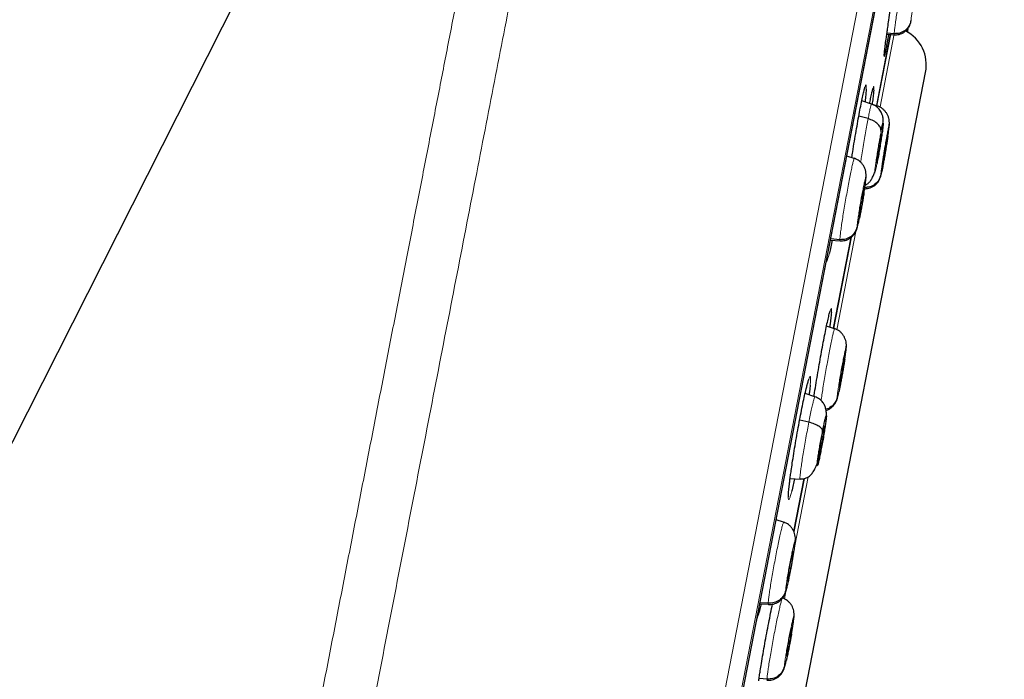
# Model space of a CAD drawing. Header units: millimetres. Extents: x 8 to 2385, y 12 to 2606.
# Tile 153 of 156: x 1646 to 1676, y 1867 to 1887. Entities that reach past the tile are written whole.
import ezdxf

# ---------------------------------------------------------------- set-up
doc = ezdxf.new("R2010")
doc.units = ezdxf.units.MM

msp = doc.modelspace()

# ---------------------------------------------------------------- linework, layer by layer
at = {"color": 7, "linetype": 'Continuous', "lineweight": 30}
for p, q in [((1663.694, 1909.305), (1630.677, 1844.01)), ((1658.607, 1817.304), (1676.066, 1907.123)), ((1672.7, 1886.659), (1672.276, 1884.479)), ((1672.278, 1884.486), (1672.7, 1886.66)), ((1672.585, 1886.661), (1672.807, 1886.646)), ((1672.806, 1886.676), (1672.589, 1886.692)), ((1672.808, 1886.652), (1672.805, 1886.646)), ((1664.682, 1838.766), (1673.766, 1885.496)), ((1672.121, 1884.533), (1671.821, 1884.63)), ((1672.301, 1884.471), (1672.064, 1884.547)), ((1672.3, 1884.465), (1672.303, 1884.471)), ((1672.017, 1884.09), (1671.732, 1884.169)), ((1672.658, 1883.873), (1672.661, 1883.918)), ((1672.606, 1883.58), (1672.606, 1883.568)), ((1671.593, 1882.879), (1671.368, 1882.952)), ((1671.592, 1882.873), (1671.596, 1882.879)), ((1672.307, 1882.902), (1672.286, 1882.905)), ((1671.949, 1882.282), (1671.955, 1882.357)), ((1671.893, 1881.989), (1671.894, 1881.978)), ((1670.871, 1880.395), (1671.165, 1880.374)), ((1671.157, 1880.406), (1670.877, 1880.427)), ((1670.96, 1877.708), (1671.498, 1880.477)), ((1671.499, 1880.482), (1670.961, 1877.713)), ((1671.166, 1880.38), (1671.162, 1880.375)), ((1670.993, 1877.697), (1670.75, 1877.776)), ((1670.992, 1877.691), (1670.996, 1877.697)), ((1671.348, 1877.1), (1671.353, 1877.168)), ((1671.291, 1876.807), (1671.292, 1876.795)), ((1670.396, 1875.624), (1670.097, 1875.721)), ((1670.213, 1874.849), (1669.933, 1874.917)), ((1670.582, 1873.997), (1670.561, 1873.964)), ((1670.593, 1874.116), (1670.562, 1874.121)), ((1669.642, 1873.14), (1669.946, 1873.119)), ((1670.072, 1873.139), (1669.757, 1871.519)), ((1669.757, 1871.522), (1670.071, 1873.137)), ((1669.444, 1871.806), (1669.216, 1871.88)), ((1669.22, 1871.902), (1669.217, 1871.879)), ((1669.443, 1871.8), (1669.448, 1871.806)), ((1669.795, 1871.21), (1669.803, 1871.298)), ((1669.734, 1870.918), (1669.736, 1870.906)), ((1668.719, 1869.325), (1668.983, 1869.307)), ((1668.977, 1869.339), (1668.725, 1869.357)), ((1668.988, 1869.313), (1668.983, 1869.307)), ((1669.756, 1868.903), (1669.763, 1868.981)), ((1669.696, 1868.611), (1669.697, 1868.599)), ((1668.939, 1867.032), (1668.698, 1867.049))]:
    msp.add_line(p, q, dxfattribs=at)
at = {"color": 252, "linetype": 'Continuous', "lineweight": 0}
for p, q in [((1657.837, 1816.19), (1675.769, 1908.444)), ((1676.162, 1907.895), (1658.406, 1816.552)), ((1658.599, 1817.27), (1676.072, 1907.158)), ((1672.381, 1884.449), (1672.813, 1886.67)), ((1671.062, 1877.665), (1671.644, 1880.657)), ((1669.785, 1871.09), (1670.192, 1873.188)), ((1669.47, 1869.471), (1669.514, 1869.698))]:
    msp.add_line(p, q, dxfattribs=at)
at = {"color": 7, "linetype": 'Continuous', "lineweight": 30}
msp.add_arc((1672.608, 1885.721), 1.18, 349, 62.3104, dxfattribs=at)
at = {"color": 252, "linetype": 'Continuous', "lineweight": 0}
for points, knots in [([(1665.578, 1910.611), (1665.574, 1910.588), (1665.565, 1910.544), (1665.495, 1910.183), (1665.383, 1909.608), (1665.226, 1908.802), (1665.027, 1907.775), (1664.785, 1906.529), (1664.501, 1905.071), (1664.178, 1903.41), (1663.817, 1901.552), (1663.42, 1899.508), (1662.988, 1897.287), (1662.524, 1894.9), (1662.031, 1892.361), (1661.51, 1889.681), (1660.964, 1886.873), (1660.396, 1883.953), (1659.809, 1880.934), (1659.206, 1877.832), (1658.59, 1874.661), (1657.964, 1871.439), (1657.331, 1868.182), (1656.694, 1864.904), (1656.056, 1861.624), (1655.421, 1858.358), (1654.792, 1855.121), (1654.172, 1851.93), (1653.563, 1848.801), (1652.97, 1845.75), (1652.395, 1842.791), (1651.841, 1839.941), (1651.311, 1837.213), (1650.807, 1834.62), (1650.332, 1832.177), (1649.888, 1829.894), (1649.478, 1827.784), (1649.104, 1825.857), (1648.766, 1824.122), (1648.469, 1822.592), (1648.209, 1821.256), (1648.072, 1820.548), (1648.003, 1820.194)], [0, 0, 0, 0, 0.025, 0.05, 0.075, 0.1, 0.125, 0.15, 0.175, 0.2, 0.225, 0.25, 0.275, 0.3, 0.325, 0.35, 0.375, 0.4, 0.425, 0.45, 0.475, 0.5, 0.525, 0.55, 0.575, 0.6, 0.625, 0.65, 0.675, 0.7, 0.725, 0.75, 0.775, 0.8, 0.825, 0.85, 0.875, 0.9, 0.925, 0.95, 0.975, 1, 1, 1, 1]), ([(1646.546, 1821.084), (1646.584, 1821.28), (1646.661, 1821.673), (1646.792, 1822.347), (1646.934, 1823.078), (1647.089, 1823.874), (1647.254, 1824.726), (1647.43, 1825.632), (1647.616, 1826.589), (1647.813, 1827.602), (1648.022, 1828.676), (1648.242, 1829.811), (1648.474, 1831.006), (1648.716, 1832.252), (1648.968, 1833.547), (1649.228, 1834.882), (1649.494, 1836.253), (1649.767, 1837.658), (1650.048, 1839.102), (1650.338, 1840.592), (1650.636, 1842.127), (1650.943, 1843.706), (1651.256, 1845.317), (1651.575, 1846.958), (1651.897, 1848.616), (1652.223, 1850.289), (1652.55, 1851.974), (1652.881, 1853.678), (1653.218, 1855.409), (1653.559, 1857.165), (1653.905, 1858.943), (1654.252, 1860.729), (1654.6, 1862.521), (1654.947, 1864.304), (1655.291, 1866.076), (1655.633, 1867.833), (1655.973, 1869.583), (1656.313, 1871.334), (1656.653, 1873.082), (1656.992, 1874.825), (1657.327, 1876.551), (1657.659, 1878.256), (1657.984, 1879.929), (1658.303, 1881.567), (1658.614, 1883.169), (1658.92, 1884.743), (1659.222, 1886.296), (1659.519, 1887.825), (1659.811, 1889.327), (1660.095, 1890.789), (1660.371, 1892.21), (1660.637, 1893.579), (1660.893, 1894.894), (1661.138, 1896.155), (1661.374, 1897.368), (1661.601, 1898.538), (1661.82, 1899.663), (1662.029, 1900.739), (1662.227, 1901.759), (1662.414, 1902.719), (1662.588, 1903.614), (1662.749, 1904.443), (1662.898, 1905.206), (1663.034, 1905.907), (1663.158, 1906.547), (1663.271, 1907.125), (1663.37, 1907.639), (1663.457, 1908.086), (1663.531, 1908.464), (1663.591, 1908.772), (1663.637, 1909.01), (1663.67, 1909.179), (1663.69, 1909.285), (1663.693, 1909.298), (1663.694, 1909.305)], [0, 0, 0, 0, 0.013945, 0.02789, 0.041835, 0.055781, 0.069728, 0.083426, 0.097126, 0.110826, 0.124528, 0.138481, 0.152437, 0.166395, 0.180356, 0.194319, 0.208035, 0.221754, 0.235476, 0.249202, 0.263181, 0.277165, 0.291153, 0.305146, 0.319147, 0.332905, 0.346672, 0.360448, 0.374234, 0.388281, 0.402337, 0.416398, 0.430461, 0.444524, 0.458331, 0.472132, 0.485923, 0.499702, 0.513718, 0.527724, 0.541722, 0.555714, 0.569704, 0.583443, 0.597184, 0.610928, 0.624677, 0.638684, 0.652696, 0.666713, 0.680732, 0.694752, 0.708523, 0.722296, 0.73607, 0.749845, 0.763872, 0.777899, 0.791927, 0.805955, 0.819984, 0.833763, 0.847543, 0.861323, 0.875104, 0.88909, 0.903078, 0.917066, 0.931055, 0.945045, 0.958784, 0.972523, 0.986262, 1, 1, 1, 1]), ([(1672.806, 1886.676), (1672.808, 1886.699), (1672.813, 1886.745), (1672.83, 1886.873), (1672.853, 1887.036), (1672.882, 1887.233), (1672.916, 1887.456), (1672.953, 1887.695), (1672.992, 1887.943), (1673.032, 1888.188), (1673.071, 1888.424), (1673.107, 1888.637), (1673.131, 1888.779), (1673.141, 1888.836), (1673.143, 1888.844)], [0, 0, 0, 0, 0.089755, 0.179388, 0.269059, 0.358699, 0.448328, 0.537881, 0.62739, 0.717015, 0.806638, 0.89614, 0.985692, 1, 1, 1, 1]), ([(1673.32, 1887.074), (1673.322, 1887.094), (1673.327, 1887.134), (1673.343, 1887.254), (1673.366, 1887.409), (1673.394, 1887.593), (1673.425, 1887.792), (1673.457, 1887.992), (1673.488, 1888.18), (1673.516, 1888.344), (1673.539, 1888.472), (1673.555, 1888.554), (1673.563, 1888.59), (1673.562, 1888.57), (1673.561, 1888.559)], [0, 0, 0, 0, 0.083333, 0.166663, 0.249999, 0.333334, 0.416669, 0.499998, 0.58333, 0.666662, 0.749996, 0.83333, 0.916664, 1, 1, 1, 1]), ([(1673.331, 1887.102), (1673.328, 1887.087), (1673.322, 1887.058), (1673.318, 1887.047), (1673.319, 1887.065), (1673.32, 1887.074)], [0, 0, 0, 0, 0.3332143, 0.666193, 1, 1, 1, 1]), ([(1672.805, 1886.646), (1672.805, 1886.645), (1672.802, 1886.637), (1672.804, 1886.658), (1672.806, 1886.676)], [0, 0, 0, 0, 0.1304304, 1, 1, 1, 1]), ([(1672.518, 1886.013), (1672.514, 1886), (1672.506, 1885.972), (1672.503, 1885.978), (1672.505, 1886.008), (1672.506, 1886.013)], [0, 0, 0, 0, 0.428508, 0.901118, 1, 1, 1, 1]), ([(1671.901, 1884.982), (1671.905, 1884.999), (1671.92, 1885.058), (1671.938, 1885.105), (1671.954, 1885.124), (1671.961, 1885.089), (1671.958, 1885.022), (1671.957, 1884.989)], [0, 0, 0, 0, 0.0903403, 0.3176211, 0.5449033, 0.772451, 1, 1, 1, 1]), ([(1672.15, 1884.96), (1672.152, 1884.968), (1672.163, 1885.016), (1672.176, 1885.057), (1672.189, 1885.076), (1672.192, 1885.043), (1672.188, 1884.982), (1672.186, 1884.954)], [0, 0, 0, 0, 0.045518, 0.29358, 0.541643, 0.789873, 1, 1, 1, 1]), ([(1672.017, 1884.09), (1672.029, 1884.15), (1672.052, 1884.27), (1672.081, 1884.402), (1672.103, 1884.491), (1672.117, 1884.534), (1672.119, 1884.529), (1672.12, 1884.527)], [0, 0, 0, 0, 0.224268, 0.448227, 0.672284, 0.896262, 1, 1, 1, 1]), ([(1672.291, 1884.439), (1672.292, 1884.445), (1672.297, 1884.464), (1672.299, 1884.464), (1672.3, 1884.465)], [0, 0, 0, 0, 0.364559, 1, 1, 1, 1]), ([(1671.787, 1882.764), (1671.796, 1882.82), (1671.816, 1882.95), (1671.853, 1883.175), (1671.895, 1883.422), (1671.937, 1883.664), (1671.979, 1883.893), (1672.004, 1884.025), (1672.017, 1884.09)], [0, 0, 0, 0, 0.128628, 0.30283, 0.477054, 0.65134, 0.82555, 1, 1, 1, 1]), ([(1672.404, 1882.39), (1672.406, 1882.41), (1672.409, 1882.451), (1672.425, 1882.571), (1672.447, 1882.726), (1672.476, 1882.91), (1672.508, 1883.108), (1672.541, 1883.308), (1672.574, 1883.496), (1672.604, 1883.66), (1672.629, 1883.787), (1672.647, 1883.869), (1672.658, 1883.904), (1672.658, 1883.883), (1672.658, 1883.873)], [0, 0, 0, 0, 0.0833342, 0.1666656, 0.2499983, 0.3333292, 0.4166647, 0.5, 0.5833325, 0.6666633, 0.7499996, 0.833335, 0.9166656, 1, 1, 1, 1]), ([(1672.658, 1883.873), (1672.657, 1883.859), (1672.655, 1883.832), (1672.645, 1883.753), (1672.632, 1883.662), (1672.621, 1883.589), (1672.617, 1883.556)], [0, 0, 0, 0, 0.263657, 0.526413, 0.789075, 1, 1, 1, 1]), ([(1672.281, 1882.7), (1672.271, 1882.652), (1672.252, 1882.557), (1672.231, 1882.468), (1672.218, 1882.425), (1672.213, 1882.435), (1672.218, 1882.497), (1672.231, 1882.606), (1672.252, 1882.754), (1672.279, 1882.933), (1672.311, 1883.13), (1672.345, 1883.33), (1672.379, 1883.524), (1672.4, 1883.631), (1672.41, 1883.685)], [0, 0, 0, 0, 0.083336, 0.16667, 0.250005, 0.333339, 0.416673, 0.500003, 0.583336, 0.666668, 0.750003, 0.833337, 0.916667, 1, 1, 1, 1]), ([(1671.157, 1880.406), (1671.158, 1880.429), (1671.16, 1880.476), (1671.175, 1880.604), (1671.196, 1880.768), (1671.225, 1880.965), (1671.26, 1881.187), (1671.299, 1881.426), (1671.342, 1881.673), (1671.385, 1881.918), (1671.429, 1882.152), (1671.471, 1882.367), (1671.509, 1882.552), (1671.542, 1882.703), (1671.568, 1882.809), (1671.585, 1882.867), (1671.59, 1882.872), (1671.592, 1882.873)], [0, 0, 0, 0, 0.0691037, 0.1381167, 0.2071587, 0.2761757, 0.3451846, 0.4141344, 0.483049, 0.5520548, 0.6210591, 0.6899706, 0.7589194, 0.8279282, 0.896945, 0.965988, 1, 1, 1, 1]), ([(1672.434, 1882.484), (1672.429, 1882.46), (1672.419, 1882.412), (1672.409, 1882.375), (1672.403, 1882.362), (1672.403, 1882.381), (1672.404, 1882.39)], [0, 0, 0, 0, 0.249882, 0.4998364, 0.7496125, 1, 1, 1, 1]), ([(1671.68, 1880.802), (1671.681, 1880.822), (1671.684, 1880.863), (1671.699, 1880.983), (1671.721, 1881.138), (1671.75, 1881.322), (1671.783, 1881.52), (1671.818, 1881.72), (1671.854, 1881.908), (1671.886, 1882.071), (1671.914, 1882.197), (1671.934, 1882.279), (1671.947, 1882.313), (1671.949, 1882.293), (1671.949, 1882.282)], [0, 0, 0, 0, 0.083335, 0.166666, 0.249999, 0.333329, 0.416664, 0.500001, 0.583335, 0.666673, 0.750003, 0.833335, 0.916665, 1, 1, 1, 1]), ([(1671.949, 1882.282), (1671.948, 1882.268), (1671.947, 1882.24), (1671.938, 1882.162), (1671.925, 1882.063), (1671.909, 1881.951), (1671.896, 1881.867), (1671.89, 1881.828)], [0, 0, 0, 0, 0.206956, 0.413213, 0.619396, 0.82536, 1, 1, 1, 1]), ([(1671.753, 1881.063), (1671.749, 1881.044), (1671.741, 1881.005), (1671.731, 1880.956), (1671.723, 1880.92), (1671.712, 1880.874), (1671.7, 1880.824), (1671.688, 1880.786), (1671.681, 1880.774), (1671.68, 1880.793), (1671.68, 1880.802)], [0, 0, 0, 0, 0.087507, 0.184, 0.253017, 0.301243, 0.475846, 0.650504, 0.82504, 1, 1, 1, 1]), ([(1671.162, 1880.375), (1671.161, 1880.374), (1671.156, 1880.366), (1671.157, 1880.388), (1671.157, 1880.406)], [0, 0, 0, 0, 0.140414, 1, 1, 1, 1]), ([(1670.836, 1879.999), (1670.823, 1879.952), (1670.798, 1879.855), (1670.769, 1879.773), (1670.751, 1879.735), (1670.745, 1879.742), (1670.744, 1879.744)], [0, 0, 0, 0, 0.299201, 0.615995, 0.93323, 1, 1, 1, 1]), ([(1670.845, 1878.184), (1670.849, 1878.199), (1670.864, 1878.256), (1670.881, 1878.302), (1670.896, 1878.321), (1670.903, 1878.285), (1670.899, 1878.218), (1670.897, 1878.185)], [0, 0, 0, 0, 0.082437, 0.311719, 0.541002, 0.770501, 1, 1, 1, 1]), ([(1670.585, 1875.504), (1670.588, 1875.532), (1670.599, 1875.613), (1670.625, 1875.783), (1670.66, 1876.004), (1670.7, 1876.243), (1670.743, 1876.49), (1670.787, 1876.735), (1670.831, 1876.969), (1670.872, 1877.184), (1670.91, 1877.369), (1670.943, 1877.52), (1670.969, 1877.626), (1670.986, 1877.685), (1670.99, 1877.689), (1670.992, 1877.691)], [0, 0, 0, 0, 0.0441902, 0.1273991, 0.2105981, 0.293726, 0.3768112, 0.4600064, 0.5432, 0.6262821, 0.7094089, 0.7926079, 0.8758166, 0.9590565, 1, 1, 1, 1]), ([(1671.077, 1875.62), (1671.078, 1875.64), (1671.081, 1875.681), (1671.097, 1875.801), (1671.12, 1875.956), (1671.149, 1876.139), (1671.183, 1876.338), (1671.219, 1876.537), (1671.254, 1876.725), (1671.286, 1876.888), (1671.314, 1877.015), (1671.334, 1877.096), (1671.347, 1877.131), (1671.347, 1877.11), (1671.348, 1877.1)], [0, 0, 0, 0, 0.083335, 0.166666, 0.249999, 0.333329, 0.416664, 0.500001, 0.583335, 0.666673, 0.750003, 0.833335, 0.916665, 1, 1, 1, 1]), ([(1671.348, 1877.1), (1671.347, 1877.086), (1671.345, 1877.058), (1671.336, 1876.98), (1671.322, 1876.882), (1671.31, 1876.8), (1671.304, 1876.76)], [0, 0, 0, 0, 0.250747, 0.500647, 0.750455, 1, 1, 1, 1]), ([(1670.162, 1875.99), (1670.166, 1876.005), (1670.184, 1876.077), (1670.209, 1876.16), (1670.237, 1876.232), (1670.256, 1876.248), (1670.265, 1876.21), (1670.265, 1876.126), (1670.257, 1876.029), (1670.253, 1875.981)], [0, 0, 0, 0, 0.042019, 0.202596, 0.363355, 0.524115, 0.685084, 0.846053, 1, 1, 1, 1]), ([(1671.125, 1875.77), (1671.122, 1875.758), (1671.118, 1875.738), (1671.108, 1875.693), (1671.096, 1875.642), (1671.084, 1875.604), (1671.077, 1875.592), (1671.077, 1875.611), (1671.077, 1875.62)], [0, 0, 0, 0, 0.082801, 0.142053, 0.356433, 0.570881, 0.785179, 1, 1, 1, 1]), ([(1670.213, 1874.849), (1670.228, 1874.924), (1670.257, 1875.072), (1670.297, 1875.262), (1670.333, 1875.419), (1670.362, 1875.537), (1670.383, 1875.605), (1670.394, 1875.632), (1670.396, 1875.623), (1670.396, 1875.623)], [0, 0, 0, 0, 0.165762, 0.331296, 0.496903, 0.662451, 0.827977, 0.993365, 1, 1, 1, 1]), ([(1669.946, 1873.119), (1669.946, 1873.119), (1669.942, 1873.111), (1669.941, 1873.14), (1669.944, 1873.208), (1669.956, 1873.324), (1669.976, 1873.479), (1670.005, 1873.669), (1670.039, 1873.887), (1670.079, 1874.123), (1670.123, 1874.369), (1670.168, 1874.616), (1670.198, 1874.772), (1670.213, 1874.849)], [0, 0, 0, 0, 0.0002467, 0.1001015, 0.2000874, 0.3000731, 0.3999271, 0.4998342, 0.5998257, 0.6998302, 0.7998699, 0.8998662, 1, 1, 1, 1]), ([(1669.691, 1872.751), (1669.679, 1872.704), (1669.653, 1872.608), (1669.624, 1872.524), (1669.602, 1872.487), (1669.589, 1872.503), (1669.586, 1872.573), (1669.592, 1872.694), (1669.608, 1872.86), (1669.625, 1873.006), (1669.634, 1873.079)], [0, 0, 0, 0, 0.118655, 0.24438, 0.370262, 0.496144, 0.622182, 0.74822, 0.874342, 1, 1, 1, 1]), ([(1668.977, 1869.339), (1668.978, 1869.362), (1668.98, 1869.408), (1668.995, 1869.537), (1669.018, 1869.7), (1669.048, 1869.897), (1669.085, 1870.119), (1669.127, 1870.357), (1669.172, 1870.604), (1669.219, 1870.848), (1669.266, 1871.082), (1669.31, 1871.296), (1669.351, 1871.481), (1669.387, 1871.63), (1669.416, 1871.736), (1669.435, 1871.794), (1669.441, 1871.799), (1669.443, 1871.8)], [0, 0, 0, 0, 0.069097, 0.138105, 0.207141, 0.276152, 0.345155, 0.414098, 0.483005, 0.552004, 0.621003, 0.68991, 0.758853, 0.827855, 0.896866, 0.965903, 1, 1, 1, 1]), ([(1669.507, 1869.733), (1669.508, 1869.754), (1669.51, 1869.794), (1669.526, 1869.915), (1669.549, 1870.069), (1669.58, 1870.253), (1669.615, 1870.451), (1669.653, 1870.65), (1669.691, 1870.837), (1669.726, 1870.999), (1669.756, 1871.126), (1669.778, 1871.207), (1669.793, 1871.241), (1669.794, 1871.22), (1669.795, 1871.21)], [0, 0, 0, 0, 0.0833349, 0.166666, 0.2499983, 0.3333278, 0.4166662, 0.5, 0.5833368, 0.6666714, 0.7500015, 0.833334, 0.9166651, 1, 1, 1, 1]), ([(1669.795, 1871.21), (1669.795, 1871.199), (1669.794, 1871.18), (1669.787, 1871.115), (1669.774, 1871.013), (1669.752, 1870.868), (1669.728, 1870.722), (1669.704, 1870.587), (1669.685, 1870.485), (1669.672, 1870.414), (1669.663, 1870.369), (1669.656, 1870.33), (1669.65, 1870.3), (1669.643, 1870.264), (1669.632, 1870.21), (1669.618, 1870.138), (1669.601, 1870.058), (1669.588, 1869.997), (1669.577, 1869.95), (1669.57, 1869.917), (1669.562, 1869.885), (1669.555, 1869.853), (1669.543, 1869.807), (1669.529, 1869.756), (1669.516, 1869.718), (1669.508, 1869.705), (1669.507, 1869.724), (1669.507, 1869.733)], [0, 0, 0, 0, 0.048265, 0.09413, 0.17897, 0.25491, 0.321886, 0.379916, 0.428926, 0.450071, 0.46898, 0.485657, 0.500099, 0.507914, 0.532229, 0.571658, 0.606329, 0.647636, 0.66601, 0.685431, 0.705899, 0.727421, 0.750009, 0.81137, 0.873477, 0.936289, 1, 1, 1, 1]), ([(1668.939, 1867.032), (1668.94, 1867.055), (1668.943, 1867.101), (1668.959, 1867.229), (1668.982, 1867.393), (1669.013, 1867.589), (1669.05, 1867.811), (1669.092, 1868.05), (1669.138, 1868.296), (1669.185, 1868.54), (1669.231, 1868.774), (1669.275, 1868.988), (1669.316, 1869.173), (1669.351, 1869.323), (1669.379, 1869.428), (1669.398, 1869.487), (1669.403, 1869.491), (1669.405, 1869.493)], [0, 0, 0, 0, 0.069101, 0.138113, 0.207154, 0.276168, 0.345175, 0.414122, 0.483033, 0.552036, 0.621039, 0.68995, 0.758897, 0.827904, 0.896919, 0.965959, 1, 1, 1, 1]), ([(1668.983, 1869.307), (1668.982, 1869.306), (1668.977, 1869.299), (1668.977, 1869.32), (1668.977, 1869.339)], [0, 0, 0, 0, 0.141778, 1, 1, 1, 1]), ([(1668.673, 1868.981), (1668.658, 1868.929), (1668.638, 1868.858), (1668.623, 1868.82), (1668.619, 1868.811)], [0, 0, 0, 0, 0.740056, 1, 1, 1, 1]), ([(1669.468, 1867.426), (1669.47, 1867.447), (1669.472, 1867.487), (1669.489, 1867.607), (1669.513, 1867.762), (1669.544, 1867.945), (1669.579, 1868.143), (1669.617, 1868.342), (1669.655, 1868.53), (1669.689, 1868.692), (1669.719, 1868.818), (1669.741, 1868.9), (1669.755, 1868.934), (1669.756, 1868.913), (1669.756, 1868.903)], [0, 0, 0, 0, 0.083335, 0.166666, 0.249998, 0.333328, 0.416666, 0.5, 0.583337, 0.666672, 0.750002, 0.833334, 0.916665, 1, 1, 1, 1]), ([(1669.756, 1868.903), (1669.756, 1868.892), (1669.755, 1868.873), (1669.748, 1868.808), (1669.734, 1868.706), (1669.711, 1868.562), (1669.693, 1868.457), (1669.685, 1868.409)], [0, 0, 0, 0, 0.150217, 0.2929637, 0.5570146, 0.7933753, 1, 1, 1, 1]), ([(1669.529, 1867.612), (1669.527, 1867.601), (1669.522, 1867.578), (1669.514, 1867.547), (1669.503, 1867.5), (1669.489, 1867.449), (1669.477, 1867.411), (1669.469, 1867.398), (1669.468, 1867.417), (1669.468, 1867.426)], [0, 0, 0, 0, 0.065092, 0.133539, 0.20538, 0.400658, 0.598148, 0.797724, 1, 1, 1, 1]), ([(1668.944, 1867), (1668.943, 1866.999), (1668.938, 1866.992), (1668.938, 1867.013), (1668.939, 1867.032)], [0, 0, 0, 0, 0.140115, 1, 1, 1, 1])]:
    msp.add_open_spline(points, degree=3, knots=knots, dxfattribs=at)
at = {"color": 7, "linetype": 'Continuous', "lineweight": 30}
for points, knots in [([(1672.614, 1886.867), (1672.624, 1886.941), (1672.648, 1887.107), (1672.689, 1887.39), (1672.736, 1887.704), (1672.785, 1888.023), (1672.834, 1888.336), (1672.878, 1888.616), (1672.904, 1888.776), (1672.915, 1888.846)], [0, 0, 0, 0, 0.122883, 0.275052, 0.427221, 0.5794, 0.731578, 0.883674, 1, 1, 1, 1]), ([(1672.506, 1886.013), (1672.507, 1886.029), (1672.509, 1886.065), (1672.522, 1886.182), (1672.543, 1886.35), (1672.567, 1886.533), (1672.591, 1886.709), (1672.606, 1886.814), (1672.614, 1886.867)], [0, 0, 0, 0, 0.1585533, 0.3590392, 0.5596905, 0.7603426, 0.8801713, 1, 1, 1, 1]), ([(1672.805, 1886.642), (1672.83, 1886.641), (1672.882, 1886.64), (1672.962, 1886.654), (1673.044, 1886.683), (1673.122, 1886.728), (1673.182, 1886.782), (1673.224, 1886.832), (1673.251, 1886.871), (1673.274, 1886.91), (1673.299, 1886.965), (1673.314, 1887.019), (1673.323, 1887.059), (1673.328, 1887.084), (1673.328, 1887.087)], [0, 0, 0, 0, 0.085083, 0.172066, 0.264842, 0.368465, 0.476653, 0.529304, 0.581172, 0.634448, 0.69274, 0.840807, 0.976053, 1, 1, 1, 1]), ([(1673.32, 1887.074), (1673.304, 1887.017), (1673.272, 1886.903), (1673.149, 1886.769), (1672.988, 1886.682), (1672.866, 1886.678), (1672.806, 1886.676)], [0, 0, 0, 0, 0.250809, 0.50051, 0.749577, 1, 1, 1, 1]), ([(1673.222, 1886.728), (1673.226, 1886.761), (1673.232, 1886.8), (1673.23, 1886.836), (1673.23, 1886.841)], [0, 0, 0, 0, 0.8693772, 1, 1, 1, 1]), ([(1672.635, 1886.658), (1672.635, 1886.656), (1672.62, 1886.567), (1672.596, 1886.423), (1672.562, 1886.234), (1672.537, 1886.101), (1672.522, 1886.027), (1672.518, 1886.015), (1672.518, 1886.013)], [0, 0, 0, 0, 0.005404, 0.248485, 0.491565, 0.734453, 0.977341, 1, 1, 1, 1]), ([(1672.507, 1886.023), (1672.507, 1886.023), (1672.507, 1886.023), (1672.507, 1886.028), (1672.507, 1886.03)], [0, 0, 0, 0, 0.65505, 1, 1, 1, 1]), ([(1671.897, 1884.966), (1671.901, 1884.981), (1671.909, 1885.009), (1671.917, 1885.034), (1671.922, 1885.047), (1671.921, 1885.046), (1671.921, 1885.046)], [0, 0, 0, 0, 0.32652, 0.643872, 0.902683, 1, 1, 1, 1]), ([(1671.521, 1882.903), (1671.53, 1882.963), (1671.555, 1883.126), (1671.599, 1883.401), (1671.652, 1883.714), (1671.704, 1884.014), (1671.754, 1884.292), (1671.802, 1884.539), (1671.845, 1884.749), (1671.879, 1884.9), (1671.895, 1884.959), (1671.901, 1884.982)], [0, 0, 0, 0, 0.070821, 0.193233, 0.315645, 0.437895, 0.560146, 0.682267, 0.804389, 0.92647, 1, 1, 1, 1]), ([(1671.957, 1884.989), (1671.954, 1884.946), (1671.948, 1884.859), (1671.934, 1884.718), (1671.922, 1884.621), (1671.92, 1884.598)], [0, 0, 0, 0, 0.4330859, 0.8661727, 1, 1, 1, 1]), ([(1672.064, 1884.547), (1672.074, 1884.599), (1672.097, 1884.722), (1672.127, 1884.863), (1672.143, 1884.93), (1672.15, 1884.96)], [0, 0, 0, 0, 0.2812657, 0.6769384, 1, 1, 1, 1]), ([(1672.186, 1884.954), (1672.186, 1884.949), (1672.184, 1884.916), (1672.172, 1884.804), (1672.155, 1884.66), (1672.142, 1884.555), (1672.138, 1884.523)], [0, 0, 0, 0, 0.0595315, 0.447717, 0.8359037, 1, 1, 1, 1]), ([(1672.147, 1884.945), (1672.149, 1884.954), (1672.155, 1884.978), (1672.161, 1884.998), (1672.165, 1885.011), (1672.165, 1885.01), (1672.165, 1885.01)], [0, 0, 0, 0, 0.244193, 0.607414, 0.897641, 1, 1, 1, 1]), ([(1672.469, 1883.944), (1672.471, 1883.967), (1672.476, 1884.036), (1672.474, 1884.106), (1672.45, 1884.215), (1672.409, 1884.304), (1672.354, 1884.38), (1672.294, 1884.44), (1672.217, 1884.496), (1672.154, 1884.52), (1672.121, 1884.533)], [0, 0, 0, 0, 0.112259, 0.332251, 0.449961, 0.595046, 0.681194, 0.777228, 0.883468, 1, 1, 1, 1]), ([(1672.663, 1883.917), (1672.664, 1883.95), (1672.665, 1884.014), (1672.648, 1884.103), (1672.619, 1884.185), (1672.575, 1884.263), (1672.521, 1884.333), (1672.456, 1884.393), (1672.384, 1884.443), (1672.33, 1884.464), (1672.304, 1884.474)], [0, 0, 0, 0, 0.142932, 0.284459, 0.417455, 0.539679, 0.655669, 0.769694, 0.884214, 1, 1, 1, 1]), ([(1672.41, 1883.685), (1672.409, 1883.726), (1672.405, 1883.807), (1672.321, 1883.926), (1672.19, 1884.029), (1672.074, 1884.07), (1672.017, 1884.09)], [0, 0, 0, 0, 0.2483861, 0.499439, 0.7505327, 1, 1, 1, 1]), ([(1672.41, 1883.685), (1672.42, 1883.733), (1672.439, 1883.827), (1672.459, 1883.917), (1672.473, 1883.96), (1672.477, 1883.95), (1672.473, 1883.889), (1672.46, 1883.78), (1672.439, 1883.631), (1672.412, 1883.452), (1672.38, 1883.255), (1672.346, 1883.055), (1672.312, 1882.861), (1672.291, 1882.754), (1672.281, 1882.7)], [0, 0, 0, 0, 0.083333, 0.166663, 0.249997, 0.333332, 0.416664, 0.499997, 0.583327, 0.666661, 0.749995, 0.83333, 0.916664, 1, 1, 1, 1]), ([(1672.618, 1883.567), (1672.62, 1883.579), (1672.628, 1883.631), (1672.639, 1883.711), (1672.651, 1883.803), (1672.66, 1883.879), (1672.663, 1883.91), (1672.664, 1883.925)], [0, 0, 0, 0, 0.071633, 0.298957, 0.52937, 0.762869, 1, 1, 1, 1]), ([(1672.384, 1883.483), (1672.388, 1883.504), (1672.396, 1883.547), (1672.41, 1883.608), (1672.419, 1883.639), (1672.422, 1883.638), (1672.422, 1883.621), (1672.418, 1883.586), (1672.412, 1883.535), (1672.404, 1883.472), (1672.393, 1883.399), (1672.38, 1883.316), (1672.361, 1883.201), (1672.341, 1883.082), (1672.321, 1882.973), (1672.312, 1882.926), (1672.307, 1882.902)], [0, 0, 0, 0, 0.062684, 0.125227, 0.250207, 0.312844, 0.375207, 0.437537, 0.500001, 0.562464, 0.624794, 0.687157, 0.749794, 0.874773, 0.937316, 1, 1, 1, 1]), ([(1672.617, 1883.556), (1672.616, 1883.549), (1672.609, 1883.502), (1672.593, 1883.4), (1672.57, 1883.256), (1672.545, 1883.105), (1672.52, 1882.956), (1672.499, 1882.834), (1672.486, 1882.758), (1672.479, 1882.722), (1672.476, 1882.704), (1672.473, 1882.691), (1672.47, 1882.674), (1672.465, 1882.643), (1672.456, 1882.597), (1672.447, 1882.55), (1672.44, 1882.512), (1672.436, 1882.493), (1672.434, 1882.484)], [0, 0, 0, 0, 0.023842, 0.145285, 0.267058, 0.389238, 0.511485, 0.633724, 0.702102, 0.720009, 0.737908, 0.755799, 0.759297, 0.789955, 0.850864, 0.911915, 0.958578, 1, 1, 1, 1]), ([(1672.456, 1882.695), (1672.457, 1882.703), (1672.458, 1882.72), (1672.466, 1882.782), (1672.479, 1882.87), (1672.495, 1882.975), (1672.508, 1883.06), (1672.523, 1883.148), (1672.537, 1883.235), (1672.552, 1883.318), (1672.565, 1883.394), (1672.578, 1883.46), (1672.592, 1883.529), (1672.601, 1883.572), (1672.603, 1883.576), (1672.604, 1883.576)], [0, 0, 0, 0, 0.069127, 0.138105, 0.275936, 0.345005, 0.413771, 0.482504, 0.551385, 0.620261, 0.688984, 0.757742, 0.826808, 0.964639, 1, 1, 1, 1]), ([(1672.606, 1883.568), (1672.605, 1883.56), (1672.604, 1883.543), (1672.596, 1883.481), (1672.583, 1883.393), (1672.567, 1883.288), (1672.554, 1883.203), (1672.54, 1883.116), (1672.525, 1883.028), (1672.51, 1882.945), (1672.497, 1882.869), (1672.484, 1882.804), (1672.47, 1882.732), (1672.464, 1882.707), (1672.46, 1882.69)], [0, 0, 0, 0, 0.071661, 0.143168, 0.286052, 0.357652, 0.428939, 0.500192, 0.571598, 0.642998, 0.71424, 0.785518, 0.857116, 1, 1, 1, 1]), ([(1672.307, 1882.902), (1672.303, 1882.881), (1672.295, 1882.838), (1672.281, 1882.778), (1672.272, 1882.746), (1672.269, 1882.747), (1672.269, 1882.764), (1672.272, 1882.8), (1672.279, 1882.85), (1672.287, 1882.913), (1672.298, 1882.987), (1672.311, 1883.069), (1672.33, 1883.184), (1672.35, 1883.303), (1672.37, 1883.413), (1672.379, 1883.459), (1672.384, 1883.483)], [0, 0, 0, 0, 0.062684, 0.125227, 0.250206, 0.312843, 0.375206, 0.437536, 0.5, 0.562463, 0.624793, 0.687156, 0.749793, 0.874773, 0.937316, 1, 1, 1, 1]), ([(1671.956, 1882.347), (1671.955, 1882.378), (1671.955, 1882.441), (1671.936, 1882.526), (1671.905, 1882.606), (1671.862, 1882.681), (1671.808, 1882.748), (1671.725, 1882.826), (1671.648, 1882.86), (1671.597, 1882.883)], [0, 0, 0, 0, 0.1440181, 0.286137, 0.4191003, 0.541613, 0.657956, 0.7719484, 1, 1, 1, 1]), ([(1672.458, 1882.687), (1672.458, 1882.685), (1672.456, 1882.68), (1672.456, 1882.689), (1672.456, 1882.695)], [0, 0, 0, 0, 0.332482, 1, 1, 1, 1]), ([(1671.891, 1881.836), (1671.895, 1881.863), (1671.906, 1881.931), (1671.921, 1882.033), (1671.936, 1882.138), (1671.947, 1882.23), (1671.954, 1882.308), (1671.956, 1882.342), (1671.956, 1882.359)], [0, 0, 0, 0, 0.1127122, 0.2850059, 0.4595789, 0.6367382, 0.816692, 1, 1, 1, 1]), ([(1671.91, 1881.959), (1671.928, 1881.958), (1671.971, 1881.958), (1672.043, 1881.971), (1672.125, 1881.999), (1672.203, 1882.043), (1672.262, 1882.094), (1672.304, 1882.143), (1672.332, 1882.181), (1672.355, 1882.219), (1672.382, 1882.274), (1672.399, 1882.329), (1672.414, 1882.389), (1672.424, 1882.436), (1672.429, 1882.46)], [0, 0, 0, 0, 0.053908, 0.132649, 0.215811, 0.307782, 0.40373, 0.450598, 0.497097, 0.545417, 0.599, 0.737088, 0.863914, 1, 1, 1, 1]), ([(1672.404, 1882.39), (1672.387, 1882.333), (1672.354, 1882.219), (1672.23, 1882.086), (1672.077, 1882.003), (1671.966, 1881.999), (1671.916, 1881.997)], [0, 0, 0, 0, 0.261295, 0.522304, 0.782794, 1, 1, 1, 1]), ([(1671.926, 1882.066), (1671.949, 1882.078), (1672.005, 1882.106), (1672.07, 1882.171), (1672.13, 1882.257), (1672.179, 1882.358), (1672.205, 1882.436), (1672.217, 1882.474)], [0, 0, 0, 0, 0.14364, 0.341099, 0.554944, 0.784456, 1, 1, 1, 1]), ([(1671.735, 1881.106), (1671.736, 1881.115), (1671.737, 1881.131), (1671.744, 1881.194), (1671.756, 1881.282), (1671.773, 1881.386), (1671.786, 1881.471), (1671.801, 1881.559), (1671.817, 1881.646), (1671.832, 1881.729), (1671.847, 1881.805), (1671.861, 1881.87), (1671.876, 1881.94), (1671.887, 1881.982), (1671.89, 1881.985), (1671.891, 1881.986)], [0, 0, 0, 0, 0.069115, 0.138087, 0.2759, 0.344955, 0.413704, 0.482422, 0.551289, 0.620153, 0.688864, 0.757607, 0.82666, 0.964473, 1, 1, 1, 1]), ([(1671.894, 1881.978), (1671.893, 1881.969), (1671.893, 1881.953), (1671.885, 1881.89), (1671.873, 1881.802), (1671.857, 1881.698), (1671.843, 1881.613), (1671.828, 1881.525), (1671.813, 1881.438), (1671.797, 1881.355), (1671.782, 1881.279), (1671.769, 1881.214), (1671.753, 1881.142), (1671.746, 1881.118), (1671.741, 1881.101)], [0, 0, 0, 0, 0.071662, 0.143174, 0.286064, 0.357662, 0.428944, 0.500193, 0.571597, 0.642997, 0.714239, 0.785514, 0.85711, 1, 1, 1, 1]), ([(1671.89, 1881.828), (1671.889, 1881.821), (1671.881, 1881.77), (1671.863, 1881.663), (1671.838, 1881.514), (1671.811, 1881.365), (1671.789, 1881.243), (1671.774, 1881.168), (1671.767, 1881.132), (1671.763, 1881.114), (1671.761, 1881.102), (1671.759, 1881.092), (1671.757, 1881.081), (1671.755, 1881.071), (1671.753, 1881.063)], [0, 0, 0, 0, 0.027727, 0.211488, 0.395864, 0.580341, 0.764812, 0.867997, 0.895018, 0.922029, 0.949027, 0.950898, 0.964227, 1, 1, 1, 1]), ([(1671.161, 1880.371), (1671.187, 1880.37), (1671.238, 1880.369), (1671.317, 1880.383), (1671.398, 1880.41), (1671.476, 1880.453), (1671.535, 1880.503), (1671.577, 1880.55), (1671.605, 1880.587), (1671.629, 1880.624), (1671.648, 1880.662), (1671.664, 1880.699), (1671.68, 1880.745), (1671.697, 1880.804), (1671.718, 1880.891), (1671.737, 1880.979), (1671.75, 1881.043), (1671.752, 1881.057)], [0, 0, 0, 0, 0.060127, 0.121027, 0.184648, 0.254131, 0.326473, 0.362013, 0.397643, 0.435257, 0.477646, 0.527846, 0.588707, 0.690979, 0.818424, 0.962346, 1, 1, 1, 1]), ([(1671.739, 1881.098), (1671.738, 1881.096), (1671.736, 1881.091), (1671.736, 1881.1), (1671.735, 1881.106)], [0, 0, 0, 0, 0.333747, 1, 1, 1, 1]), ([(1671.68, 1880.802), (1671.663, 1880.745), (1671.628, 1880.631), (1671.503, 1880.498), (1671.34, 1880.412), (1671.218, 1880.408), (1671.157, 1880.406)], [0, 0, 0, 0, 0.249639, 0.499967, 0.749951, 1, 1, 1, 1]), ([(1670.924, 1880.391), (1670.909, 1880.323), (1670.879, 1880.179), (1670.849, 1880.05), (1670.836, 1880.002), (1670.836, 1879.999)], [0, 0, 0, 0, 0.456945, 0.971421, 1, 1, 1, 1]), ([(1670.371, 1875.639), (1670.373, 1875.651), (1670.388, 1875.756), (1670.423, 1875.974), (1670.474, 1876.285), (1670.528, 1876.603), (1670.583, 1876.916), (1670.639, 1877.214), (1670.692, 1877.491), (1670.742, 1877.738), (1670.787, 1877.947), (1670.822, 1878.099), (1670.838, 1878.16), (1670.845, 1878.184)], [0, 0, 0, 0, 0.013675, 0.116136, 0.218596, 0.320966, 0.423335, 0.525611, 0.627887, 0.730106, 0.832326, 0.934552, 1, 1, 1, 1]), ([(1670.841, 1878.168), (1670.845, 1878.182), (1670.853, 1878.209), (1670.86, 1878.233), (1670.865, 1878.246), (1670.865, 1878.245), (1670.865, 1878.245)], [0, 0, 0, 0, 0.309596, 0.635522, 0.900615, 1, 1, 1, 1]), ([(1670.897, 1878.185), (1670.894, 1878.142), (1670.887, 1878.055), (1670.868, 1877.898), (1670.853, 1877.784), (1670.848, 1877.744)], [0, 0, 0, 0, 0.393801, 0.787602, 1, 1, 1, 1]), ([(1671.354, 1877.159), (1671.354, 1877.19), (1671.354, 1877.254), (1671.336, 1877.34), (1671.306, 1877.42), (1671.263, 1877.496), (1671.209, 1877.563), (1671.126, 1877.643), (1671.048, 1877.677), (1670.997, 1877.7)], [0, 0, 0, 0, 0.143812, 0.285835, 0.418853, 0.541296, 0.65754, 0.771539, 1, 1, 1, 1]), ([(1671.303, 1876.758), (1671.308, 1876.787), (1671.319, 1876.855), (1671.332, 1876.951), (1671.344, 1877.043), (1671.352, 1877.12), (1671.354, 1877.153), (1671.355, 1877.17)], [0, 0, 0, 0, 0.152261, 0.359373, 0.569509, 0.782847, 1, 1, 1, 1]), ([(1671.304, 1876.76), (1671.297, 1876.716), (1671.283, 1876.628), (1671.259, 1876.482), (1671.233, 1876.333), (1671.206, 1876.183), (1671.183, 1876.061), (1671.169, 1875.986), (1671.162, 1875.95), (1671.158, 1875.932), (1671.156, 1875.92), (1671.154, 1875.911), (1671.152, 1875.9), (1671.146, 1875.869), (1671.136, 1875.823), (1671.129, 1875.787), (1671.125, 1875.77), (1671.125, 1875.77)], [0, 0, 0, 0, 0.135636, 0.271643, 0.408107, 0.544647, 0.681181, 0.757553, 0.777552, 0.797543, 0.817525, 0.818911, 0.828775, 0.855253, 0.923517, 0.998772, 1, 1, 1, 1]), ([(1671.133, 1875.924), (1671.133, 1875.933), (1671.135, 1875.949), (1671.142, 1876.011), (1671.155, 1876.099), (1671.171, 1876.204), (1671.186, 1876.289), (1671.201, 1876.376), (1671.216, 1876.463), (1671.232, 1876.547), (1671.247, 1876.623), (1671.26, 1876.688), (1671.275, 1876.757), (1671.286, 1876.799), (1671.289, 1876.803), (1671.289, 1876.804)], [0, 0, 0, 0, 0.069119, 0.138092, 0.275912, 0.34497, 0.413723, 0.482444, 0.551315, 0.620183, 0.688898, 0.757647, 0.826704, 0.964523, 1, 1, 1, 1]), ([(1671.292, 1876.795), (1671.292, 1876.787), (1671.291, 1876.77), (1671.283, 1876.708), (1671.27, 1876.62), (1671.254, 1876.516), (1671.24, 1876.431), (1671.225, 1876.343), (1671.209, 1876.256), (1671.193, 1876.173), (1671.179, 1876.097), (1671.165, 1876.032), (1671.15, 1875.96), (1671.143, 1875.936), (1671.138, 1875.919)], [0, 0, 0, 0, 0.071661, 0.143172, 0.28606, 0.357659, 0.428941, 0.50019, 0.571594, 0.642995, 0.714238, 0.785515, 0.857111, 1, 1, 1, 1]), ([(1670.159, 1875.976), (1670.163, 1875.99), (1670.173, 1876.032), (1670.188, 1876.082), (1670.202, 1876.126), (1670.211, 1876.152), (1670.216, 1876.164), (1670.215, 1876.163), (1670.215, 1876.162)], [0, 0, 0, 0, 0.136616, 0.382622, 0.597268, 0.789249, 0.946788, 1, 1, 1, 1]), ([(1669.675, 1873.38), (1669.686, 1873.453), (1669.71, 1873.618), (1669.754, 1873.899), (1669.806, 1874.212), (1669.861, 1874.529), (1669.918, 1874.841), (1669.975, 1875.14), (1670.031, 1875.417), (1670.083, 1875.663), (1670.128, 1875.859), (1670.152, 1875.951), (1670.162, 1875.99)], [0, 0, 0, 0, 0.083981, 0.188987, 0.293992, 0.398859, 0.503726, 0.608478, 0.71323, 0.817941, 0.922653, 1, 1, 1, 1]), ([(1670.253, 1875.981), (1670.253, 1875.979), (1670.25, 1875.931), (1670.238, 1875.829), (1670.225, 1875.718), (1670.22, 1875.681)], [0, 0, 0, 0, 0.028687, 0.673621, 1, 1, 1, 1]), ([(1671.136, 1875.916), (1671.135, 1875.914), (1671.133, 1875.909), (1671.133, 1875.918), (1671.133, 1875.924)], [0, 0, 0, 0, 0.333392, 1, 1, 1, 1]), ([(1670.744, 1875.04), (1670.744, 1875.041), (1670.746, 1875.058), (1670.748, 1875.097), (1670.745, 1875.17), (1670.731, 1875.256), (1670.699, 1875.356), (1670.637, 1875.461), (1670.539, 1875.562), (1670.446, 1875.603), (1670.396, 1875.624)], [0, 0, 0, 0, 0.003047, 0.103349, 0.209627, 0.328981, 0.465932, 0.622839, 0.800905, 1, 1, 1, 1]), ([(1671.077, 1875.62), (1671.06, 1875.563), (1671.025, 1875.448), (1670.898, 1875.32), (1670.792, 1875.25), (1670.732, 1875.243), (1670.731, 1875.243)], [0, 0, 0, 0, 0.331874, 0.664591, 0.996849, 1, 1, 1, 1]), ([(1670.737, 1875.211), (1670.755, 1875.217), (1670.802, 1875.232), (1670.872, 1875.272), (1670.931, 1875.322), (1670.974, 1875.369), (1671.002, 1875.407), (1671.026, 1875.444), (1671.045, 1875.482), (1671.061, 1875.519), (1671.076, 1875.564), (1671.092, 1875.623), (1671.107, 1875.681), (1671.117, 1875.733), (1671.12, 1875.746)], [0, 0, 0, 0, 0.060324, 0.157525, 0.258794, 0.308443, 0.358035, 0.410109, 0.468485, 0.537372, 0.62074, 0.760772, 0.936104, 1, 1, 1, 1]), ([(1670.632, 1874.576), (1670.627, 1874.601), (1670.618, 1874.649), (1670.525, 1874.727), (1670.388, 1874.799), (1670.271, 1874.833), (1670.213, 1874.849)], [0, 0, 0, 0, 0.248381, 0.499437, 0.750535, 1, 1, 1, 1]), ([(1670.632, 1874.576), (1670.644, 1874.636), (1670.668, 1874.755), (1670.698, 1874.896), (1670.723, 1874.996), (1670.74, 1875.048), (1670.748, 1875.049), (1670.746, 1874.997), (1670.734, 1874.897), (1670.715, 1874.756), (1670.687, 1874.582), (1670.655, 1874.389), (1670.619, 1874.187), (1670.594, 1874.06), (1670.582, 1873.997)], [0, 0, 0, 0, 0.083333, 0.166663, 0.249997, 0.333332, 0.416664, 0.499997, 0.583327, 0.666661, 0.749995, 0.83333, 0.916664, 1, 1, 1, 1]), ([(1670.582, 1873.997), (1670.57, 1873.938), (1670.547, 1873.819), (1670.516, 1873.678), (1670.491, 1873.577), (1670.474, 1873.525), (1670.466, 1873.525), (1670.468, 1873.576), (1670.479, 1873.676), (1670.499, 1873.818), (1670.527, 1873.991), (1670.559, 1874.185), (1670.596, 1874.387), (1670.62, 1874.513), (1670.632, 1874.576)], [0, 0, 0, 0, 0.0833353, 0.1666689, 0.2500018, 0.3333345, 0.4166649, 0.4999988, 0.5833296, 0.6666602, 0.7499949, 0.8333296, 0.9166647, 1, 1, 1, 1]), ([(1670.622, 1874.457), (1670.627, 1874.484), (1670.638, 1874.536), (1670.657, 1874.625), (1670.672, 1874.691), (1670.683, 1874.726), (1670.688, 1874.736), (1670.69, 1874.727), (1670.688, 1874.702), (1670.684, 1874.661), (1670.677, 1874.605), (1670.666, 1874.537), (1670.65, 1874.433), (1670.63, 1874.316), (1670.609, 1874.199), (1670.598, 1874.144), (1670.593, 1874.116)], [0, 0, 0, 0, 0.0626841, 0.1252268, 0.250207, 0.3128441, 0.3752076, 0.4375378, 0.5000013, 0.5624647, 0.6247945, 0.6871576, 0.7497944, 0.8747737, 0.937316, 1, 1, 1, 1]), ([(1670.593, 1874.116), (1670.587, 1874.09), (1670.577, 1874.037), (1670.558, 1873.948), (1670.542, 1873.882), (1670.532, 1873.847), (1670.527, 1873.838), (1670.525, 1873.846), (1670.526, 1873.872), (1670.53, 1873.913), (1670.538, 1873.968), (1670.548, 1874.037), (1670.564, 1874.14), (1670.585, 1874.257), (1670.606, 1874.374), (1670.617, 1874.43), (1670.622, 1874.457)], [0, 0, 0, 0, 0.062684, 0.125227, 0.250206, 0.312843, 0.375206, 0.437537, 0.5, 0.562464, 0.624793, 0.687156, 0.749793, 0.874773, 0.937316, 1, 1, 1, 1]), ([(1669.947, 1873.124), (1669.985, 1873.125), (1670.064, 1873.125), (1670.164, 1873.162), (1670.254, 1873.223), (1670.332, 1873.315), (1670.402, 1873.435), (1670.464, 1873.584), (1670.52, 1873.76), (1670.552, 1873.894), (1670.569, 1873.962)], [0, 0, 0, 0, 0.094329, 0.197321, 0.309993, 0.432285, 0.56344, 0.70226, 0.847752, 1, 1, 1, 1]), ([(1669.634, 1873.079), (1669.634, 1873.079), (1669.639, 1873.121), (1669.653, 1873.223), (1669.668, 1873.328), (1669.675, 1873.38)], [0, 0, 0, 0, 0.003054, 0.501527, 1, 1, 1, 1]), ([(1669.591, 1872.58), (1669.591, 1872.58), (1669.591, 1872.579), (1669.591, 1872.589), (1669.591, 1872.612), (1669.592, 1872.652), (1669.595, 1872.709), (1669.601, 1872.782), (1669.61, 1872.871), (1669.622, 1872.973), (1669.631, 1873.05), (1669.636, 1873.089)], [0, 0, 0, 0, 0.02823, 0.107323, 0.204978, 0.319566, 0.446633, 0.581389, 0.720265, 0.861007, 1, 1, 1, 1]), ([(1669.78, 1873.131), (1669.766, 1873.066), (1669.735, 1872.926), (1669.705, 1872.801), (1669.692, 1872.753), (1669.691, 1872.751)], [0, 0, 0, 0, 0.444281, 0.970397, 1, 1, 1, 1]), ([(1669.803, 1871.284), (1669.802, 1871.315), (1669.801, 1871.377), (1669.782, 1871.46), (1669.751, 1871.539), (1669.708, 1871.612), (1669.655, 1871.677), (1669.574, 1871.754), (1669.498, 1871.787), (1669.448, 1871.809)], [0, 0, 0, 0, 0.144564, 0.286887, 0.419696, 0.542193, 0.65854, 0.772408, 1, 1, 1, 1]), ([(1669.665, 1870.379), (1669.672, 1870.411), (1669.686, 1870.486), (1669.708, 1870.606), (1669.73, 1870.734), (1669.75, 1870.856), (1669.768, 1870.97), (1669.783, 1871.075), (1669.794, 1871.167), (1669.802, 1871.246), (1669.803, 1871.28), (1669.803, 1871.298)], [0, 0, 0, 0, 0.082377, 0.195375, 0.307385, 0.419461, 0.532354, 0.646585, 0.762417, 0.880071, 1, 1, 1, 1]), ([(1669.566, 1870.037), (1669.566, 1870.045), (1669.567, 1870.062), (1669.575, 1870.124), (1669.591, 1870.233), (1669.619, 1870.4), (1669.652, 1870.578), (1669.686, 1870.74), (1669.713, 1870.858), (1669.728, 1870.91), (1669.731, 1870.914), (1669.732, 1870.915)], [0, 0, 0, 0, 0.069294, 0.138446, 0.27662, 0.414119, 0.551379, 0.688639, 0.82614, 0.964314, 1, 1, 1, 1]), ([(1669.736, 1870.906), (1669.736, 1870.898), (1669.735, 1870.881), (1669.727, 1870.819), (1669.714, 1870.731), (1669.697, 1870.626), (1669.683, 1870.541), (1669.667, 1870.454), (1669.65, 1870.367), (1669.633, 1870.284), (1669.617, 1870.208), (1669.603, 1870.144), (1669.586, 1870.072), (1669.578, 1870.048), (1669.572, 1870.032)], [0, 0, 0, 0, 0.071661, 0.143174, 0.286067, 0.357663, 0.42894, 0.500184, 0.571586, 0.642989, 0.714234, 0.785511, 0.857108, 1, 1, 1, 1]), ([(1668.982, 1869.303), (1669.008, 1869.302), (1669.059, 1869.301), (1669.139, 1869.315), (1669.22, 1869.342), (1669.298, 1869.385), (1669.357, 1869.434), (1669.4, 1869.48), (1669.429, 1869.517), (1669.453, 1869.554), (1669.473, 1869.591), (1669.49, 1869.628), (1669.508, 1869.675), (1669.526, 1869.736), (1669.55, 1869.826), (1669.577, 1869.943), (1669.605, 1870.074), (1669.631, 1870.204), (1669.652, 1870.307), (1669.663, 1870.366), (1669.665, 1870.379)], [0, 0, 0, 0, 0.0454698, 0.0914967, 0.1394201, 0.1915031, 0.2456724, 0.2723522, 0.2992189, 0.3277554, 0.3600964, 0.3985288, 0.4451788, 0.5234968, 0.6202297, 0.7286824, 0.8133798, 0.8970048, 0.9776974, 1, 1, 1, 1]), ([(1669.57, 1870.028), (1669.569, 1870.027), (1669.566, 1870.022), (1669.566, 1870.031), (1669.566, 1870.037)], [0, 0, 0, 0, 0.334309, 1, 1, 1, 1]), ([(1669.507, 1869.733), (1669.489, 1869.677), (1669.452, 1869.563), (1669.325, 1869.43), (1669.161, 1869.344), (1669.038, 1869.341), (1668.977, 1869.339)], [0, 0, 0, 0, 0.2490546, 0.4997031, 0.7501615, 1, 1, 1, 1]), ([(1669.764, 1868.971), (1669.764, 1869.002), (1669.763, 1869.064), (1669.745, 1869.149), (1669.715, 1869.228), (1669.672, 1869.302), (1669.619, 1869.368), (1669.537, 1869.446), (1669.461, 1869.48), (1669.41, 1869.502)], [0, 0, 0, 0, 0.144325, 0.286559, 0.419455, 0.54189, 0.658138, 0.772012, 1, 1, 1, 1]), ([(1668.759, 1869.323), (1668.746, 1869.268), (1668.715, 1869.136), (1668.689, 1869.038), (1668.673, 1868.981)], [0, 0, 0, 0, 0.412763, 1, 1, 1, 1]), ([(1668.734, 1867.286), (1668.745, 1867.358), (1668.771, 1867.522), (1668.818, 1867.801), (1668.873, 1868.113), (1668.931, 1868.429), (1668.991, 1868.742), (1669.05, 1869.037), (1669.089, 1869.229), (1669.107, 1869.311), (1669.108, 1869.312)], [0, 0, 0, 0, 0.116101, 0.263401, 0.4107, 0.557863, 0.705026, 0.852103, 0.99918, 1, 1, 1, 1]), ([(1669.689, 1868.428), (1669.695, 1868.466), (1669.709, 1868.545), (1669.726, 1868.657), (1669.742, 1868.762), (1669.754, 1868.854), (1669.762, 1868.932), (1669.764, 1868.966), (1669.765, 1868.983)], [0, 0, 0, 0, 0.151311, 0.316378, 0.483455, 0.652855, 0.824831, 1, 1, 1, 1]), ([(1669.528, 1867.73), (1669.528, 1867.738), (1669.529, 1867.755), (1669.537, 1867.817), (1669.553, 1867.926), (1669.582, 1868.093), (1669.615, 1868.27), (1669.648, 1868.433), (1669.675, 1868.55), (1669.69, 1868.603), (1669.693, 1868.607), (1669.694, 1868.608)], [0, 0, 0, 0, 0.069298, 0.138452, 0.276631, 0.414141, 0.551409, 0.688678, 0.826188, 0.964367, 1, 1, 1, 1]), ([(1669.697, 1868.599), (1669.697, 1868.591), (1669.696, 1868.574), (1669.688, 1868.512), (1669.675, 1868.424), (1669.657, 1868.319), (1669.642, 1868.235), (1669.626, 1868.147), (1669.61, 1868.06), (1669.593, 1867.978), (1669.577, 1867.902), (1669.563, 1867.837), (1669.546, 1867.766), (1669.538, 1867.741), (1669.533, 1867.725)], [0, 0, 0, 0, 0.071661, 0.143173, 0.286063, 0.35766, 0.428938, 0.500183, 0.571586, 0.642988, 0.714234, 0.785512, 0.857109, 1, 1, 1, 1]), ([(1669.685, 1868.409), (1669.685, 1868.408), (1669.678, 1868.366), (1669.662, 1868.28), (1669.644, 1868.179), (1669.631, 1868.108), (1669.622, 1868.063), (1669.615, 1868.024), (1669.609, 1867.994), (1669.602, 1867.958), (1669.591, 1867.904), (1669.576, 1867.832), (1669.56, 1867.752), (1669.547, 1867.691), (1669.536, 1867.644), (1669.532, 1867.623), (1669.529, 1867.612)], [0, 0, 0, 0, 0.0016226, 0.1609972, 0.2956042, 0.3536824, 0.4056228, 0.4514344, 0.4911084, 0.5124888, 0.5791861, 0.6874467, 0.7826775, 0.8961557, 0.9466387, 1, 1, 1, 1]), ([(1669.531, 1867.721), (1669.53, 1867.72), (1669.528, 1867.715), (1669.528, 1867.724), (1669.528, 1867.73)], [0, 0, 0, 0, 0.333911, 1, 1, 1, 1]), ([(1669.468, 1867.426), (1669.45, 1867.369), (1669.414, 1867.256), (1669.287, 1867.123), (1669.122, 1867.037), (1669, 1867.034), (1668.939, 1867.032)], [0, 0, 0, 0, 0.249145, 0.499746, 0.750139, 1, 1, 1, 1]), ([(1668.943, 1866.996), (1668.968, 1866.996), (1669.02, 1866.994), (1669.099, 1867.008), (1669.181, 1867.035), (1669.259, 1867.078), (1669.319, 1867.128), (1669.362, 1867.174), (1669.39, 1867.211), (1669.415, 1867.249), (1669.435, 1867.286), (1669.451, 1867.323), (1669.468, 1867.369), (1669.486, 1867.429), (1669.504, 1867.499), (1669.518, 1867.563), (1669.524, 1867.588)], [0, 0, 0, 0, 0.066924, 0.13478, 0.205688, 0.283091, 0.363663, 0.403252, 0.442949, 0.484864, 0.532103, 0.588036, 0.655814, 0.769595, 0.910951, 1, 1, 1, 1]), ([(1668.688, 1866.982), (1668.688, 1866.982), (1668.694, 1867.025), (1668.709, 1867.128), (1668.725, 1867.233), (1668.734, 1867.286)], [0, 0, 0, 0, 0.002721, 0.501361, 1, 1, 1, 1])]:
    msp.add_open_spline(points, degree=3, knots=knots, dxfattribs=at)

doc.saveas('drawing.dxf')
